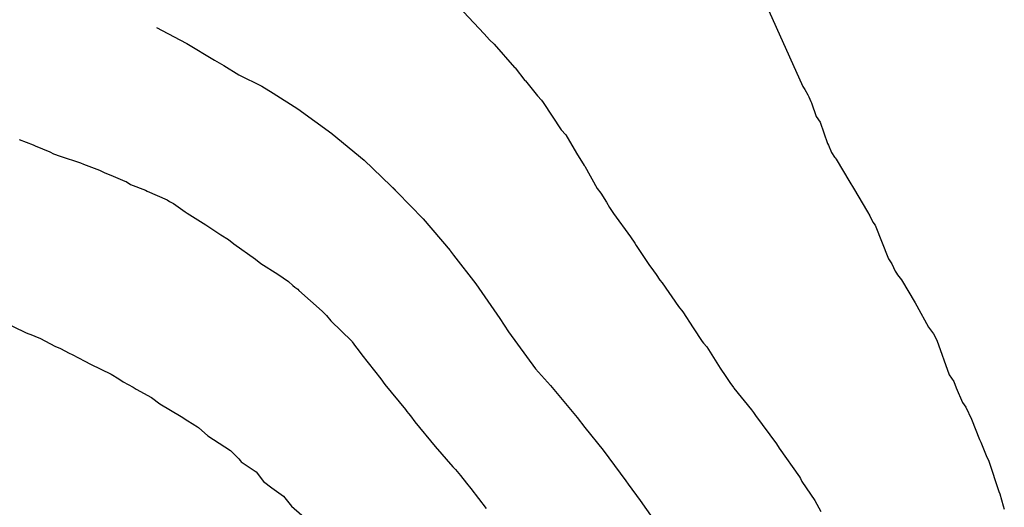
# Model space of a CAD drawing. Extents: x 158343 to 162498, y 431347 to 434500.
# Tile 180 of 220: x 159621 to 159638, y 434094 to 434102. Entities that reach past the tile are written whole.
import ezdxf

# ---------------------------------------------------------------- set-up
doc = ezdxf.new("R2010")
doc.units = 0
doc.header["$LTSCALE"] = 10
doc.header["$MEASUREMENT"] = 0
doc.layers.add('000_arcering', color=8, linetype='CONTINUOUS')
doc.layers.add('def. con-hoogtelijn (index)', color=8, linetype='CONTINUOUS')

# ---------------------------------------------------------------- blocks, each defined once
blk = doc.blocks.new('bestaande hoogtelijnen')
at = {"layer": 'def. con-hoogtelijn (index)'}
for p, q in [((-33.674, 36.36), (-32.982, 34.819)), ((-33.674, 36.36), (-32.982, 34.819)), ((-38.758, 36.086), (-38.401, 35.713)), ((-38.758, 36.086), (-38.401, 35.713)), ((-38.758, 36.086), (-38.401, 35.713)), ((-43.977, 35.822), (-43.582, 35.609)), ((-43.977, 35.822), (-43.582, 35.609)), ((-38.401, 35.713), (-38.311, 35.609)), ((-38.401, 35.713), (-38.311, 35.609)), ((-38.401, 35.713), (-38.311, 35.609)), ((-43.582, 35.609), (-43.463, 35.547)), ((-43.582, 35.609), (-43.463, 35.547)), ((-43.463, 35.547), (-42.992, 35.268)), ((-43.463, 35.547), (-42.992, 35.268)), ((-38.311, 35.609), (-38.235, 35.538)), ((-38.311, 35.609), (-38.235, 35.538)), ((-38.311, 35.609), (-38.235, 35.538)), ((-38.235, 35.538), (-37.886, 35.144)), ((-38.235, 35.538), (-37.886, 35.144)), ((-38.235, 35.538), (-37.886, 35.144)), ((-42.992, 35.268), (-42.834, 35.177)), ((-42.992, 35.268), (-42.834, 35.177)), ((-42.834, 35.177), (-42.576, 35.019)), ((-42.834, 35.177), (-42.576, 35.019)), ((-42.576, 35.019), (-42.188, 34.823)), ((-42.576, 35.019), (-42.188, 34.823)), ((-37.886, 35.144), (-37.876, 35.134)), ((-37.886, 35.144), (-37.876, 35.134)), ((-37.886, 35.144), (-37.876, 35.134)), ((-37.876, 35.134), (-37.71, 34.923)), ((-37.876, 35.134), (-37.71, 34.923)), ((-37.876, 35.134), (-37.71, 34.923)), ((-37.71, 34.923), (-37.701, 34.913)), ((-37.71, 34.923), (-37.701, 34.913)), ((-37.71, 34.923), (-37.701, 34.913)), ((-37.701, 34.913), (-37.499, 34.66)), ((-37.701, 34.913), (-37.499, 34.66)), ((-37.701, 34.913), (-37.499, 34.66)), ((-42.188, 34.823), (-41.992, 34.707)), ((-42.188, 34.823), (-41.992, 34.707)), ((-41.992, 34.707), (-41.573, 34.437)), ((-41.992, 34.707), (-41.573, 34.437)), ((-32.982, 34.819), (-32.95, 34.768)), ((-32.982, 34.819), (-32.95, 34.768)), ((-32.95, 34.768), (-32.899, 34.677)), ((-32.95, 34.768), (-32.899, 34.677)), ((-32.899, 34.677), (-32.877, 34.641)), ((-32.899, 34.677), (-32.877, 34.641)), ((-37.499, 34.66), (-37.426, 34.585)), ((-37.499, 34.66), (-37.426, 34.585)), ((-37.499, 34.66), (-37.426, 34.585)), ((-37.426, 34.585), (-37.4, 34.547)), ((-37.426, 34.585), (-37.4, 34.547)), ((-37.426, 34.585), (-37.4, 34.547)), ((-37.4, 34.547), (-37.093, 34.084)), ((-37.4, 34.547), (-37.093, 34.084)), ((-37.4, 34.547), (-37.093, 34.084)), ((-32.877, 34.641), (-32.847, 34.564)), ((-32.877, 34.641), (-32.847, 34.564)), ((-32.847, 34.564), (-32.834, 34.542)), ((-32.847, 34.564), (-32.834, 34.542)), ((-32.834, 34.542), (-32.757, 34.309)), ((-32.834, 34.542), (-32.757, 34.309)), ((-41.573, 34.437), (-40.998, 34.019)), ((-41.573, 34.437), (-40.998, 34.019)), ((-32.757, 34.309), (-32.687, 34.214)), ((-32.757, 34.309), (-32.687, 34.214)), ((-32.687, 34.214), (-32.563, 33.848)), ((-32.687, 34.214), (-32.563, 33.848)), ((-40.998, 34.019), (-40.992, 34.014)), ((-40.998, 34.019), (-40.992, 34.014)), ((-40.992, 34.014), (-40.447, 33.563)), ((-40.992, 34.014), (-40.447, 33.563)), ((-37.093, 34.084), (-37.016, 33.994)), ((-37.093, 34.084), (-37.016, 33.994)), ((-37.093, 34.084), (-37.016, 33.994)), ((-46.315, 33.916), (-46.079, 33.827)), ((-46.315, 33.916), (-46.079, 33.827)), ((-46.315, 33.916), (-46.079, 33.827)), ((-37.016, 33.994), (-36.834, 33.687)), ((-37.016, 33.994), (-36.834, 33.687)), ((-37.016, 33.994), (-36.834, 33.687)), ((-32.563, 33.848), (-32.546, 33.822)), ((-32.563, 33.848), (-32.546, 33.822)), ((-46.079, 33.827), (-46.045, 33.807)), ((-46.079, 33.827), (-46.045, 33.807)), ((-46.079, 33.827), (-46.045, 33.807)), ((-46.045, 33.807), (-45.791, 33.708)), ((-46.045, 33.807), (-45.791, 33.708)), ((-46.045, 33.807), (-45.791, 33.708)), ((-45.791, 33.708), (-45.73, 33.673)), ((-45.791, 33.708), (-45.73, 33.673)), ((-45.791, 33.708), (-45.73, 33.673)), ((-45.73, 33.673), (-45.617, 33.631)), ((-45.73, 33.673), (-45.617, 33.631)), ((-45.73, 33.673), (-45.617, 33.631)), ((-36.834, 33.687), (-36.701, 33.476)), ((-36.834, 33.687), (-36.701, 33.476)), ((-36.834, 33.687), (-36.701, 33.476)), ((-32.546, 33.822), (-32.494, 33.697)), ((-32.546, 33.822), (-32.494, 33.697)), ((-32.494, 33.697), (-32.442, 33.619)), ((-32.494, 33.697), (-32.442, 33.619)), ((-45.617, 33.631), (-45.272, 33.519)), ((-45.617, 33.631), (-45.272, 33.519)), ((-45.617, 33.631), (-45.272, 33.519)), ((-45.272, 33.519), (-45.222, 33.497)), ((-45.272, 33.519), (-45.222, 33.497)), ((-45.272, 33.519), (-45.222, 33.497)), ((-40.447, 33.563), (-39.992, 33.132)), ((-40.447, 33.563), (-39.992, 33.132)), ((-32.442, 33.619), (-32.431, 33.604)), ((-32.442, 33.619), (-32.431, 33.604)), ((-32.431, 33.604), (-32.416, 33.581)), ((-32.431, 33.604), (-32.416, 33.581)), ((-32.416, 33.581), (-32.184, 33.189)), ((-32.416, 33.581), (-32.184, 33.189)), ((-45.222, 33.497), (-44.948, 33.396)), ((-45.222, 33.497), (-44.948, 33.396)), ((-45.222, 33.497), (-44.948, 33.396)), ((-44.948, 33.396), (-44.927, 33.386)), ((-44.948, 33.396), (-44.927, 33.386)), ((-44.948, 33.396), (-44.927, 33.386)), ((-44.927, 33.386), (-44.859, 33.349)), ((-44.927, 33.386), (-44.859, 33.349)), ((-44.927, 33.386), (-44.859, 33.349)), ((-44.859, 33.349), (-44.757, 33.31)), ((-44.859, 33.349), (-44.757, 33.31)), ((-44.859, 33.349), (-44.757, 33.31)), ((-36.701, 33.476), (-36.7, 33.475)), ((-36.701, 33.476), (-36.7, 33.475)), ((-36.701, 33.476), (-36.7, 33.475)), ((-36.7, 33.475), (-36.691, 33.463)), ((-36.7, 33.475), (-36.691, 33.463)), ((-36.7, 33.475), (-36.691, 33.463)), ((-36.691, 33.463), (-36.48, 33.085)), ((-36.691, 33.463), (-36.48, 33.085)), ((-36.691, 33.463), (-36.48, 33.085)), ((-44.757, 33.31), (-44.517, 33.211)), ((-44.757, 33.31), (-44.517, 33.211)), ((-44.757, 33.31), (-44.517, 33.211)), ((-44.517, 33.211), (-44.497, 33.201)), ((-44.517, 33.211), (-44.497, 33.201)), ((-44.517, 33.211), (-44.497, 33.201)), ((-44.497, 33.201), (-44.419, 33.154)), ((-44.497, 33.201), (-44.419, 33.154)), ((-44.497, 33.201), (-44.419, 33.154)), ((-32.184, 33.189), (-32.118, 33.092)), ((-32.184, 33.189), (-32.118, 33.092)), ((-44.419, 33.154), (-44.166, 33.053)), ((-44.419, 33.154), (-44.166, 33.053)), ((-44.419, 33.154), (-44.166, 33.053)), ((-44.166, 33.053), (-44.14, 33.038)), ((-44.166, 33.053), (-44.14, 33.038)), ((-44.166, 33.053), (-44.14, 33.038)), ((-44.14, 33.038), (-43.799, 32.889)), ((-44.14, 33.038), (-43.799, 32.889)), ((-44.14, 33.038), (-43.799, 32.889)), ((-39.992, 33.132), (-39.935, 33.076)), ((-39.992, 33.132), (-39.935, 33.076)), ((-39.992, 33.132), (-39.882, 33.019)), ((-39.992, 33.132), (-39.882, 33.019)), ((-39.935, 33.076), (-39.882, 33.019)), ((-39.935, 33.076), (-39.882, 33.019)), ((-39.882, 33.019), (-39.441, 32.569)), ((-39.882, 33.019), (-39.441, 32.569)), ((-36.48, 33.085), (-36.418, 33.004)), ((-36.48, 33.085), (-36.418, 33.004)), ((-36.48, 33.085), (-36.418, 33.004)), ((-36.418, 33.004), (-36.325, 32.852)), ((-36.418, 33.004), (-36.325, 32.852)), ((-36.418, 33.004), (-36.325, 32.852)), ((-32.118, 33.092), (-31.883, 32.685)), ((-32.118, 33.092), (-31.883, 32.685)), ((-43.799, 32.889), (-43.756, 32.863)), ((-43.799, 32.889), (-43.756, 32.863)), ((-43.799, 32.889), (-43.756, 32.863)), ((-43.756, 32.863), (-43.691, 32.83)), ((-43.756, 32.863), (-43.691, 32.83)), ((-43.756, 32.863), (-43.691, 32.83)), ((-36.325, 32.852), (-36.271, 32.759)), ((-36.325, 32.852), (-36.271, 32.759)), ((-36.325, 32.852), (-36.271, 32.759)), ((-43.691, 32.83), (-43.491, 32.687)), ((-43.691, 32.83), (-43.491, 32.687)), ((-43.691, 32.83), (-43.491, 32.687)), ((-43.491, 32.687), (-43.458, 32.667)), ((-43.491, 32.687), (-43.458, 32.667)), ((-43.491, 32.687), (-43.458, 32.667)), ((-43.458, 32.667), (-43.141, 32.467)), ((-43.458, 32.667), (-43.141, 32.467)), ((-43.458, 32.667), (-43.141, 32.467)), ((-36.271, 32.759), (-36.203, 32.661)), ((-36.271, 32.759), (-36.203, 32.661)), ((-36.271, 32.759), (-36.203, 32.661)), ((-31.883, 32.685), (-31.842, 32.619)), ((-31.883, 32.685), (-31.842, 32.619)), ((-39.441, 32.569), (-38.983, 32.028)), ((-39.441, 32.569), (-38.983, 32.028)), ((-36.203, 32.661), (-35.914, 32.263)), ((-36.203, 32.661), (-35.914, 32.263)), ((-36.203, 32.661), (-35.914, 32.263)), ((-31.842, 32.619), (-31.789, 32.514)), ((-31.842, 32.619), (-31.789, 32.514)), ((-31.789, 32.514), (-31.752, 32.459)), ((-31.789, 32.514), (-31.752, 32.459)), ((-43.141, 32.467), (-43.071, 32.422)), ((-43.141, 32.467), (-43.071, 32.422)), ((-43.141, 32.467), (-43.071, 32.422)), ((-43.071, 32.422), (-42.883, 32.294)), ((-43.071, 32.422), (-42.883, 32.294)), ((-43.071, 32.422), (-42.883, 32.294)), ((-31.752, 32.459), (-31.522, 31.889)), ((-31.752, 32.459), (-31.522, 31.889)), ((-42.883, 32.294), (-42.755, 32.215)), ((-42.883, 32.294), (-42.755, 32.215)), ((-42.883, 32.294), (-42.755, 32.215)), ((-42.755, 32.215), (-42.66, 32.145)), ((-42.755, 32.215), (-42.66, 32.145)), ((-42.755, 32.215), (-42.66, 32.145)), ((-35.914, 32.263), (-35.843, 32.155)), ((-35.914, 32.263), (-35.843, 32.155)), ((-35.914, 32.263), (-35.843, 32.155)), ((-42.66, 32.145), (-42.293, 31.885)), ((-42.66, 32.145), (-42.293, 31.885)), ((-42.66, 32.145), (-42.293, 31.885)), ((-38.983, 32.028), (-38.975, 32.019)), ((-38.983, 32.028), (-38.975, 32.019)), ((-38.975, 32.019), (-38.923, 31.95)), ((-38.975, 32.019), (-38.923, 31.95)), ((-35.843, 32.155), (-35.819, 32.117)), ((-35.843, 32.155), (-35.819, 32.117)), ((-35.843, 32.155), (-35.819, 32.117)), ((-35.819, 32.117), (-35.601, 31.79)), ((-35.819, 32.117), (-35.601, 31.79)), ((-35.819, 32.117), (-35.601, 31.79)), ((-42.293, 31.885), (-42.292, 31.884)), ((-42.293, 31.885), (-42.292, 31.884)), ((-42.293, 31.885), (-42.292, 31.884)), ((-42.292, 31.884), (-42.202, 31.809)), ((-42.292, 31.884), (-42.202, 31.809)), ((-42.292, 31.884), (-42.202, 31.809)), ((-38.923, 31.95), (-38.547, 31.463)), ((-38.923, 31.95), (-38.547, 31.463)), ((-31.522, 31.889), (-31.467, 31.802)), ((-31.522, 31.889), (-31.467, 31.802)), ((-42.202, 31.809), (-41.916, 31.625)), ((-42.202, 31.809), (-41.916, 31.625)), ((-42.202, 31.809), (-41.916, 31.625)), ((-35.601, 31.79), (-35.524, 31.685)), ((-35.601, 31.79), (-35.524, 31.685)), ((-35.601, 31.79), (-35.524, 31.685)), ((-35.524, 31.685), (-35.478, 31.622)), ((-35.524, 31.685), (-35.478, 31.622)), ((-35.524, 31.685), (-35.478, 31.622)), ((-31.467, 31.802), (-31.412, 31.677)), ((-31.467, 31.802), (-31.412, 31.677)), ((-31.412, 31.677), (-31.388, 31.642)), ((-31.412, 31.677), (-31.388, 31.642)), ((-41.916, 31.625), (-41.734, 31.505)), ((-41.916, 31.625), (-41.734, 31.505)), ((-41.916, 31.625), (-41.734, 31.505)), ((-41.734, 31.505), (-41.659, 31.433)), ((-41.734, 31.505), (-41.659, 31.433)), ((-41.734, 31.505), (-41.659, 31.433)), ((-35.478, 31.622), (-35.415, 31.527)), ((-35.478, 31.622), (-35.415, 31.527)), ((-35.478, 31.622), (-35.415, 31.527)), ((-35.415, 31.527), (-35.373, 31.48)), ((-35.415, 31.527), (-35.373, 31.48)), ((-35.415, 31.527), (-35.373, 31.48)), ((-31.388, 31.642), (-31.372, 31.619)), ((-31.388, 31.642), (-31.372, 31.619)), ((-31.372, 31.619), (-31.301, 31.529)), ((-31.372, 31.619), (-31.301, 31.529)), ((-31.301, 31.529), (-31.07, 31.141)), ((-31.301, 31.529), (-31.07, 31.141)), ((-41.659, 31.433), (-41.623, 31.406)), ((-41.659, 31.433), (-41.623, 31.406)), ((-41.659, 31.433), (-41.623, 31.406)), ((-41.623, 31.406), (-41.573, 31.371)), ((-41.623, 31.406), (-41.573, 31.371)), ((-41.623, 31.406), (-41.573, 31.371)), ((-41.573, 31.371), (-41.555, 31.352)), ((-41.573, 31.371), (-41.555, 31.352)), ((-41.573, 31.371), (-41.555, 31.352)), ((-41.555, 31.352), (-41.16, 30.999)), ((-41.555, 31.352), (-41.16, 30.999)), ((-41.555, 31.352), (-41.16, 30.999)), ((-38.547, 31.463), (-38.138, 30.873)), ((-38.547, 31.463), (-38.138, 30.873)), ((-35.373, 31.48), (-35.098, 31.079)), ((-35.373, 31.48), (-35.098, 31.079)), ((-35.373, 31.48), (-35.098, 31.079)), ((-41.16, 30.999), (-41.086, 30.924)), ((-41.16, 30.999), (-41.086, 30.924)), ((-41.16, 30.999), (-41.086, 30.924)), ((-35.098, 31.079), (-35.023, 30.988)), ((-35.098, 31.079), (-35.023, 30.988)), ((-35.098, 31.079), (-35.023, 30.988)), ((-31.07, 31.141), (-31.043, 31.091)), ((-31.07, 31.141), (-31.043, 31.091)), ((-31.043, 31.091), (-30.842, 30.729)), ((-31.043, 31.091), (-30.842, 30.729)), ((-46.646, 30.848), (-46.198, 30.63)), ((-46.646, 30.848), (-46.198, 30.63)), ((-41.086, 30.924), (-41.01, 30.834)), ((-41.086, 30.924), (-41.01, 30.834)), ((-41.086, 30.924), (-41.01, 30.834)), ((-41.01, 30.834), (-40.657, 30.489)), ((-41.01, 30.834), (-40.657, 30.489)), ((-41.01, 30.834), (-40.657, 30.489)), ((-38.138, 30.873), (-37.992, 30.647)), ((-38.138, 30.873), (-37.992, 30.647)), ((-35.023, 30.988), (-34.849, 30.714)), ((-35.023, 30.988), (-34.849, 30.714)), ((-35.023, 30.988), (-34.849, 30.714)), ((-34.849, 30.714), (-34.692, 30.485)), ((-34.849, 30.714), (-34.692, 30.485)), ((-34.849, 30.714), (-34.692, 30.485)), ((-30.842, 30.729), (-30.757, 30.615)), ((-30.842, 30.729), (-30.757, 30.615)), ((-46.198, 30.63), (-46.088, 30.589)), ((-46.198, 30.63), (-46.088, 30.589)), ((-46.088, 30.589), (-46.048, 30.574)), ((-46.088, 30.589), (-46.048, 30.574)), ((-46.048, 30.574), (-45.952, 30.534)), ((-46.048, 30.574), (-45.952, 30.534)), ((-45.952, 30.534), (-45.711, 30.405)), ((-45.952, 30.534), (-45.711, 30.405)), ((-40.657, 30.489), (-40.656, 30.488)), ((-40.657, 30.489), (-40.656, 30.488)), ((-40.657, 30.489), (-40.656, 30.488)), ((-37.992, 30.647), (-37.531, 30.019)), ((-37.992, 30.647), (-37.531, 30.019)), ((-30.757, 30.615), (-30.704, 30.506)), ((-30.757, 30.615), (-30.704, 30.506)), ((-30.704, 30.506), (-30.492, 29.918)), ((-30.704, 30.506), (-30.492, 29.918)), ((-45.711, 30.405), (-45.61, 30.364)), ((-45.711, 30.405), (-45.61, 30.364)), ((-45.61, 30.364), (-45.462, 30.287)), ((-45.61, 30.364), (-45.462, 30.287)), ((-40.656, 30.488), (-40.647, 30.476)), ((-40.656, 30.488), (-40.647, 30.476)), ((-40.656, 30.488), (-40.647, 30.476)), ((-40.647, 30.476), (-40.59, 30.397)), ((-40.647, 30.476), (-40.59, 30.397)), ((-40.647, 30.476), (-40.59, 30.397)), ((-40.59, 30.397), (-40.547, 30.341)), ((-40.59, 30.397), (-40.547, 30.341)), ((-40.59, 30.397), (-40.547, 30.341)), ((-40.547, 30.341), (-40.485, 30.259)), ((-40.547, 30.341), (-40.485, 30.259)), ((-40.547, 30.341), (-40.485, 30.259)), ((-34.692, 30.485), (-34.67, 30.457)), ((-34.692, 30.485), (-34.67, 30.457)), ((-34.692, 30.485), (-34.67, 30.457)), ((-34.67, 30.457), (-34.618, 30.392)), ((-34.67, 30.457), (-34.618, 30.392)), ((-34.67, 30.457), (-34.618, 30.392)), ((-34.618, 30.392), (-34.389, 30.029)), ((-34.618, 30.392), (-34.389, 30.029)), ((-34.618, 30.392), (-34.389, 30.029)), ((-45.462, 30.287), (-45.414, 30.263)), ((-45.462, 30.287), (-45.414, 30.263)), ((-45.414, 30.263), (-45.197, 30.147)), ((-45.414, 30.263), (-45.197, 30.147)), ((-40.485, 30.259), (-40.162, 29.848)), ((-40.485, 30.259), (-40.162, 29.848)), ((-40.485, 30.259), (-40.162, 29.848)), ((-45.197, 30.147), (-45.104, 30.099)), ((-45.197, 30.147), (-45.104, 30.099)), ((-45.104, 30.099), (-44.749, 29.928)), ((-45.104, 30.099), (-44.749, 29.928)), ((-37.531, 30.019), (-37.276, 29.734)), ((-37.531, 30.019), (-37.276, 29.734)), ((-34.389, 30.029), (-34.291, 29.886)), ((-34.389, 30.029), (-34.291, 29.886)), ((-34.389, 30.029), (-34.291, 29.886)), ((-44.749, 29.928), (-44.622, 29.848)), ((-44.749, 29.928), (-44.622, 29.848)), ((-44.622, 29.848), (-44.547, 29.797)), ((-44.622, 29.848), (-44.547, 29.797)), ((-40.162, 29.848), (-40.094, 29.75)), ((-40.162, 29.848), (-40.094, 29.75)), ((-40.162, 29.848), (-40.094, 29.75)), ((-34.291, 29.886), (-34.225, 29.788)), ((-34.291, 29.886), (-34.225, 29.788)), ((-34.291, 29.886), (-34.225, 29.788)), ((-30.492, 29.918), (-30.41, 29.801)), ((-30.492, 29.918), (-30.41, 29.801)), ((-44.547, 29.797), (-44.376, 29.706)), ((-44.547, 29.797), (-44.376, 29.706)), ((-44.376, 29.706), (-44.325, 29.674)), ((-44.376, 29.706), (-44.325, 29.674)), ((-44.325, 29.674), (-44.065, 29.529)), ((-44.325, 29.674), (-44.065, 29.529)), ((-40.094, 29.75), (-39.744, 29.328)), ((-40.094, 29.75), (-39.744, 29.328)), ((-40.094, 29.75), (-39.744, 29.328)), ((-37.276, 29.734), (-36.822, 29.189)), ((-37.276, 29.734), (-36.822, 29.189)), ((-34.225, 29.788), (-34.161, 29.701)), ((-34.225, 29.788), (-34.161, 29.701)), ((-34.225, 29.788), (-34.161, 29.701)), ((-34.161, 29.701), (-34.154, 29.692)), ((-34.161, 29.701), (-34.154, 29.692)), ((-34.161, 29.701), (-34.154, 29.692)), ((-34.154, 29.692), (-33.857, 29.32)), ((-34.154, 29.692), (-33.857, 29.32)), ((-34.154, 29.692), (-33.857, 29.32)), ((-30.41, 29.801), (-30.374, 29.697)), ((-30.41, 29.801), (-30.374, 29.697)), ((-30.374, 29.697), (-30.264, 29.448)), ((-30.374, 29.697), (-30.264, 29.448)), ((-44.065, 29.529), (-43.919, 29.425)), ((-44.065, 29.529), (-43.919, 29.425)), ((-43.919, 29.425), (-43.557, 29.21)), ((-43.919, 29.425), (-43.557, 29.21)), ((-39.744, 29.328), (-39.72, 29.29)), ((-39.744, 29.328), (-39.72, 29.29)), ((-39.744, 29.328), (-39.72, 29.29)), ((-33.857, 29.32), (-33.824, 29.273)), ((-33.857, 29.32), (-33.824, 29.273)), ((-33.857, 29.32), (-33.824, 29.273)), ((-30.264, 29.448), (-30.211, 29.369)), ((-30.264, 29.448), (-30.211, 29.369)), ((-30.211, 29.369), (-30.115, 29.164)), ((-30.211, 29.369), (-30.115, 29.164)), ((-43.557, 29.21), (-43.443, 29.136)), ((-43.557, 29.21), (-43.443, 29.136)), ((-39.72, 29.29), (-39.692, 29.257)), ((-39.72, 29.29), (-39.692, 29.257)), ((-39.72, 29.29), (-39.692, 29.257)), ((-39.692, 29.257), (-39.659, 29.22)), ((-39.692, 29.257), (-39.659, 29.22)), ((-39.692, 29.257), (-39.659, 29.22)), ((-39.659, 29.22), (-39.582, 29.115)), ((-39.659, 29.22), (-39.582, 29.115)), ((-39.659, 29.22), (-39.582, 29.115)), ((-36.822, 29.189), (-36.689, 29.019)), ((-36.822, 29.189), (-36.689, 29.019)), ((-33.824, 29.273), (-33.788, 29.223)), ((-33.824, 29.273), (-33.788, 29.223)), ((-33.824, 29.273), (-33.788, 29.223)), ((-33.788, 29.223), (-33.432, 28.745)), ((-33.788, 29.223), (-33.432, 28.745)), ((-33.788, 29.223), (-33.432, 28.745)), ((-30.115, 29.164), (-29.976, 28.819)), ((-30.115, 29.164), (-29.976, 28.819)), ((-43.443, 29.136), (-43.37, 29.088)), ((-43.443, 29.136), (-43.37, 29.088)), ((-43.37, 29.088), (-43.325, 29.062)), ((-43.37, 29.088), (-43.325, 29.062)), ((-43.325, 29.062), (-43.311, 29.051)), ((-43.325, 29.062), (-43.311, 29.051)), ((-43.311, 29.051), (-43.282, 29.033)), ((-43.311, 29.051), (-43.282, 29.033)), ((-43.282, 29.033), (-43.262, 29.019)), ((-43.282, 29.033), (-43.262, 29.019)), ((-43.262, 29.019), (-43.104, 28.878)), ((-43.262, 29.019), (-43.104, 28.878)), ((-39.582, 29.115), (-39.238, 28.695)), ((-39.582, 29.115), (-39.238, 28.695)), ((-39.582, 29.115), (-39.238, 28.695)), ((-36.689, 29.019), (-36.377, 28.633)), ((-36.689, 29.019), (-36.377, 28.633)), ((-43.104, 28.878), (-42.717, 28.627)), ((-43.104, 28.878), (-42.717, 28.627)), ((-29.976, 28.819), (-29.952, 28.774)), ((-29.976, 28.819), (-29.952, 28.774)), ((-39.238, 28.695), (-38.934, 28.352)), ((-39.238, 28.695), (-38.934, 28.352)), ((-39.238, 28.695), (-38.934, 28.352)), ((-33.432, 28.745), (-33.383, 28.669)), ((-33.432, 28.745), (-33.383, 28.669)), ((-33.432, 28.745), (-33.383, 28.669)), ((-33.383, 28.669), (-33.039, 28.18)), ((-33.383, 28.669), (-33.039, 28.18)), ((-33.383, 28.669), (-33.039, 28.18)), ((-29.952, 28.774), (-29.864, 28.547)), ((-29.952, 28.774), (-29.864, 28.547)), ((-42.717, 28.627), (-42.576, 28.489)), ((-42.717, 28.627), (-42.576, 28.489)), ((-42.576, 28.489), (-42.553, 28.458)), ((-42.576, 28.489), (-42.553, 28.458)), ((-36.377, 28.633), (-35.992, 28.114)), ((-36.377, 28.633), (-35.992, 28.114)), ((-29.864, 28.547), (-29.82, 28.45)), ((-29.864, 28.547), (-29.82, 28.45)), ((-42.553, 28.458), (-42.536, 28.435)), ((-42.553, 28.458), (-42.536, 28.435)), ((-42.536, 28.435), (-42.285, 28.268)), ((-42.536, 28.435), (-42.285, 28.268)), ((-38.934, 28.352), (-38.892, 28.305)), ((-38.934, 28.352), (-38.892, 28.305)), ((-38.934, 28.352), (-38.892, 28.305)), ((-29.82, 28.45), (-29.647, 27.933)), ((-29.82, 28.45), (-29.647, 27.933)), ((-42.285, 28.268), (-42.156, 28.104)), ((-42.285, 28.268), (-42.156, 28.104)), ((-38.892, 28.305), (-38.809, 28.202)), ((-38.892, 28.305), (-38.809, 28.202)), ((-38.892, 28.305), (-38.809, 28.202)), ((-38.809, 28.202), (-38.706, 28.077)), ((-38.809, 28.202), (-38.706, 28.077)), ((-38.809, 28.202), (-38.706, 28.077)), ((-33.039, 28.18), (-33.023, 28.154)), ((-33.039, 28.18), (-33.023, 28.154)), ((-33.039, 28.18), (-33.023, 28.154)), ((-33.023, 28.154), (-32.998, 28.105)), ((-33.023, 28.154), (-32.998, 28.105)), ((-33.023, 28.154), (-32.998, 28.105)), ((-42.156, 28.104), (-42.014, 27.997)), ((-42.156, 28.104), (-42.014, 27.997)), ((-42.014, 27.997), (-41.82, 27.854)), ((-42.014, 27.997), (-41.82, 27.854)), ((-38.706, 28.077), (-38.63, 27.986)), ((-38.706, 28.077), (-38.63, 27.986)), ((-38.706, 28.077), (-38.63, 27.986)), ((-38.63, 27.986), (-38.369, 27.641)), ((-38.63, 27.986), (-38.369, 27.641)), ((-38.63, 27.986), (-38.369, 27.641)), ((-35.992, 28.114), (-35.951, 28.06)), ((-35.992, 28.114), (-35.951, 28.06)), ((-35.951, 28.06), (-35.751, 27.778)), ((-35.951, 28.06), (-35.751, 27.778)), ((-32.998, 28.105), (-32.776, 27.777)), ((-32.998, 28.105), (-32.776, 27.777)), ((-32.998, 28.105), (-32.776, 27.777)), ((-41.82, 27.854), (-41.68, 27.685)), ((-41.82, 27.854), (-41.68, 27.685)), ((-29.647, 27.933), (-29.63, 27.891)), ((-29.647, 27.933), (-29.63, 27.891)), ((-29.63, 27.891), (-29.575, 27.688)), ((-29.63, 27.891), (-29.575, 27.688)), ((-41.68, 27.685), (-41.507, 27.528)), ((-41.68, 27.685), (-41.507, 27.528)), ((-35.751, 27.778), (-35.534, 27.476)), ((-35.751, 27.778), (-35.534, 27.476)), ((-32.776, 27.777), (-32.676, 27.593)), ((-32.776, 27.777), (-32.676, 27.593)), ((-32.776, 27.777), (-32.676, 27.593)), ((-29.575, 27.688), (-29.554, 27.633)), ((-29.575, 27.688), (-29.554, 27.633))]:
    blk.add_line(p, q, dxfattribs=at)

msp = doc.modelspace()

# ---------------------------------------------------------------- block references
at = {"layer": '000_arcering'}
msp.add_blockref('bestaande hoogtelijnen', (159667.804, 434066.432), dxfattribs=at)

doc.saveas('drawing.dxf')
